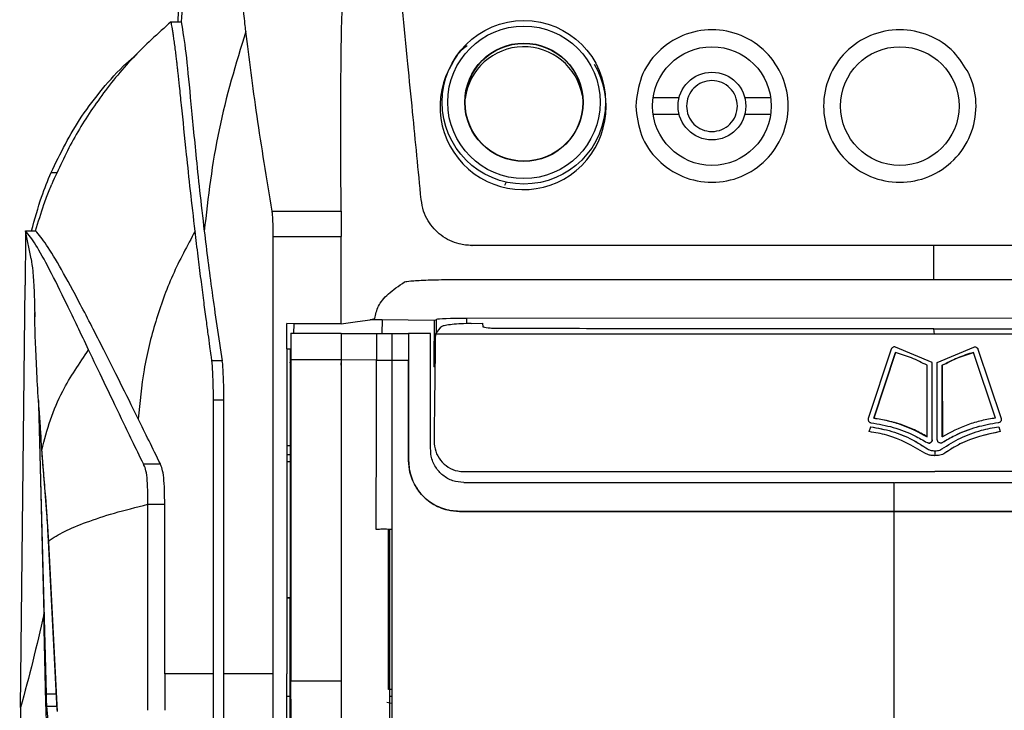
# Model space of a CAD drawing. Extents: x 106 to 315, y 19 to 260.
# Tile 53 of 98: x 195 to 211, y 157 to 169. Entities that reach past the tile are written whole.
import ezdxf

# ---------------------------------------------------------------- set-up
doc = ezdxf.new("R2010")
doc.units = 0
doc.layers.get('0').update_dxf_attribs({"linetype": 'CONTINUOUS'})

msp = doc.modelspace()

# ---------------------------------------------------------------- linework, layer by layer
at = {"color": 7, "linetype": 'Continuous'}
for p, q in [((197.523, 169.013), (197.515, 168.807)), ((197.402, 168.82), (197.573, 168.82)), ((205.537, 167.541), (205.973, 167.541)), ((207.08, 167.541), (207.516, 167.541)), ((205.973, 167.255), (205.537, 167.255)), ((207.516, 167.255), (207.08, 167.255)), ((203.056, 166.115), (203.029, 166.056)), ((199.106, 165.626), (200.269, 165.626)), ((194.944, 165.295), (195.115, 165.295)), ((195.04, 164.82), (194.944, 165.295)), ((199.126, 165.198), (200.269, 165.198)), ((200.269, 163.726), (200.269, 165.198)), ((202.474, 165.047), (202.48, 165.047)), ((210.269, 164.475), (210.269, 165.047)), ((210.269, 164.475), (218.058, 164.475)), ((194.863, 157.255), (194.94, 164.377)), ((200.547, 163.762), (200.761, 163.791)), ((200.962, 163.79), (200.761, 163.791)), ((200.762, 163.791), (200.841, 163.815)), ((201.841, 163.784), (200.962, 163.79)), ((201.841, 163.784), (201.879, 163.799)), ((218.12, 163.826), (202.384, 163.817)), ((199.472, 163.726), (199.355, 163.731)), ((199.355, 163.301), (199.355, 163.731)), ((199.472, 163.726), (199.466, 163.563)), ((200.269, 163.726), (199.472, 163.726)), ((200.269, 163.726), (200.547, 163.762)), ((201.86, 163.551), (201.959, 163.672)), ((202.464, 163.731), (202.66, 163.734)), ((202.668, 163.674), (202.66, 163.734)), ((210.282, 163.551), (210.271, 163.64)), ((199.415, 163.561), (199.422, 163.563)), ((199.422, 163.563), (199.422, 163.116)), ((200.269, 163.563), (199.422, 163.563)), ((200.269, 163.563), (200.269, 163.116)), ((200.269, 163.563), (200.269, 163.116)), ((200.269, 163.563), (200.269, 163.563)), ((200.867, 163.561), (200.867, 163.114)), ((201.126, 163.562), (201.126, 163.115)), ((201.126, 163.562), (201.408, 163.562)), ((201.126, 163.561), (201.126, 163.562)), ((201.126, 163.561), (201.126, 163.114)), ((201.408, 163.562), (201.409, 161.419)), ((201.779, 163.562), (201.408, 163.562)), ((201.408, 163.562), (201.408, 163.115)), ((201.408, 163.562), (201.408, 163.562)), ((201.78, 161.621), (201.779, 163.562)), ((199.355, 163.301), (199.355, 157.825)), ((199.355, 163.301), (199.415, 163.301)), ((199.414, 163.113), (199.414, 163.301)), ((209.551, 163.297), (209.164, 162.13)), ((209.62, 163.334), (209.604, 163.336)), ((209.62, 163.334), (209.621, 163.334)), ((210.239, 163.076), (209.62, 163.334)), ((210.24, 163.076), (209.621, 163.334)), ((210.326, 163.076), (210.944, 163.334)), ((211.013, 163.297), (211.404, 162.13)), ((211.014, 163.297), (211.013, 163.297)), ((211.014, 163.297), (211.405, 162.13)), ((199.414, 163.113), (199.416, 163.114)), ((199.414, 163.106), (199.414, 163.113)), ((199.416, 163.114), (199.421, 163.116)), ((199.421, 163.116), (199.422, 163.116)), ((199.422, 163.116), (199.422, 157.698)), ((200.269, 163.116), (199.422, 163.116)), ((200.867, 163.114), (200.269, 163.116)), ((200.269, 163.116), (200.269, 157.698)), ((201.126, 163.115), (201.408, 163.115)), ((201.126, 163.115), (201.126, 163.114)), ((201.409, 161.419), (201.408, 163.115)), ((209.255, 162.136), (209.623, 163.244)), ((209.624, 163.244), (209.256, 162.136)), ((209.624, 163.244), (209.623, 163.244)), ((210.941, 163.244), (210.94, 163.244)), ((211.312, 162.136), (210.941, 163.244)), ((198.261, 163.099), (198.092, 163.099)), ((199.412, 163.068), (199.414, 163.101)), ((199.412, 163.068), (199.412, 161.399)), ((199.414, 163.106), (199.414, 163.101)), ((200.269, 163.029), (200.269, 163.068)), ((200.269, 163.027), (200.269, 162.598)), ((201.832, 162.999), (201.854, 163.019)), ((201.853, 162.999), (201.832, 162.999)), ((210.156, 161.822), (210.155, 163.026)), ((210.239, 163.076), (210.24, 163.076)), ((210.241, 161.771), (210.239, 163.076)), ((210.412, 163.026), (210.411, 163.026)), ((210.412, 161.822), (210.411, 163.026)), ((210.412, 163.026), (210.414, 161.822)), ((200.269, 162.598), (200.269, 162.598)), ((195.165, 162.433), (195.253, 158.826)), ((195.298, 157.485), (195.169, 162.364)), ((195.173, 162.3), (195.193, 161.986)), ((198.116, 157.825), (198.116, 162.438)), ((198.288, 162.438), (198.116, 162.438)), ((198.288, 162.438), (198.288, 157.825)), ((209.256, 162.136), (209.255, 162.136)), ((211.405, 162.13), (211.404, 162.13)), ((209.18, 161.907), (209.204, 161.991)), ((211.357, 162.056), (211.356, 162.056)), ((211.364, 161.991), (211.388, 161.907)), ((211.365, 161.991), (211.389, 161.907)), ((210.156, 161.822), (210.155, 161.822)), ((210.414, 161.822), (210.412, 161.822)), ((211.389, 161.907), (211.388, 161.907)), ((199.355, 161.672), (199.412, 161.672)), ((210.165, 161.616), (210.164, 161.616)), ((210.242, 161.771), (210.241, 161.771)), ((210.414, 161.722), (210.416, 161.722)), ((199.412, 161.514), (199.355, 161.514)), ((210.455, 161.545), (210.454, 161.545)), ((195.237, 161.325), (195.302, 160.528)), ((196.936, 161.363), (197.222, 161.363)), ((199.412, 161.398), (199.355, 161.398)), ((199.412, 161.402), (199.412, 159.116)), ((199.422, 161.402), (199.412, 161.402)), ((199.422, 161.402), (199.421, 160.755)), ((201.409, 161.419), (201.409, 161.419)), ((209.597, 161.049), (209.597, 160.706)), ((197.008, 157.825), (197.008, 160.682)), ((197.008, 160.682), (197.294, 160.682)), ((197.294, 157.825), (197.294, 160.682)), ((199.421, 160.755), (199.42, 159.116)), ((209.597, 160.706), (209.597, 160.563)), ((202.267, 160.562), (202.267, 160.562)), ((209.597, 160.563), (209.597, 159.581)), ((201.069, 157.558), (201.069, 160.259)), ((195.332, 160.036), (195.481, 157.188)), ((195.483, 157.208), (195.333, 160.065)), ((209.597, 159.581), (209.597, 159.438)), ((209.597, 159.438), (209.597, 155.724)), ((199.355, 159.112), (199.412, 159.112)), ((199.412, 159.101), (199.355, 159.101)), ((199.412, 159.116), (199.42, 159.116)), ((199.412, 159.116), (199.412, 159.114)), ((199.416, 159.115), (199.412, 159.114)), ((199.412, 157.395), (199.412, 159.114)), ((199.412, 159.114), (199.412, 159.112)), ((199.42, 159.116), (199.416, 159.115)), ((197.008, 157.208), (197.008, 157.825)), ((197.294, 157.825), (197.294, 157.208)), ((199.422, 157.398), (199.422, 157.698)), ((200.269, 157.698), (199.422, 157.698)), ((201.126, 157.558), (201.069, 157.558)), ((199.355, 157.445), (199.412, 157.445)), ((199.416, 157.396), (199.412, 157.395)), ((199.421, 157.398), (199.416, 157.396)), ((199.422, 157.398), (199.421, 157.398)), ((201.093, 157.445), (201.126, 157.445)), ((194.863, 157.255), (194.848, 155.874))]:
    msp.add_line(p, q, dxfattribs=at)
at = {"color": 8, "linetype": 'Continuous'}
for p, q in [((195.377, 166.275), (195.483, 166.275)), ((200.962, 163.79), (200.959, 163.561)), ((201.879, 163.574), (201.879, 163.799)), ((202.384, 163.817), (202.384, 163.73)), ((195.298, 157.485), (195.465, 157.485)), ((195.307, 157.279), (195.476, 157.279))]:
    msp.add_line(p, q, dxfattribs=at)
at = {"color": 7, "linetype": 'Continuous', "flags": 128}
for points in [[(201.841, 163.784), (201.833, 163.089), (201.832, 162.999)], [(195.29, 157.335), (195.272, 158.081), (195.253, 158.826)], [(201.041, 157.346), (201.123, 157.33), (201.127, 157.328)]]:
    msp.add_lwpolyline(points, dxfattribs=at)
at = {"color": 7, "linetype": 'Continuous'}
for centre, radius in [((203.354, 167.461), 1.379), ((203.354, 167.461), 1.286), ((203.354, 167.461), 0.998), ((203.354, 167.461), 0.993), ((206.526, 167.398), 1), ((209.695, 167.398), 1), ((206.526, 167.398), 0.571)]:
    msp.add_circle(centre, radius, dxfattribs=at)
for centre, radius, start, end in [((203.355, 167.398), 1, 9.9392, 172.6698), ((203.34, 167.388), 1.4, 147.8552, 30.5891), ((262.788, 165.416), 62.519, 179.80754, 180.19931)]:
    msp.add_arc(centre, radius, start, end, dxfattribs=at)
msp.add_ellipse((202.39, 163.797), major_axis=(0.514, 0), ratio=0.040274, start_param=1.583886, end_param=3.036206, dxfattribs=at)
for points, knots in [([(198.287, 172.365), (198.149, 171.98), (197.873, 171.208), (197.636, 170.02), (197.594, 169.22), (197.573, 168.82)], [0, 0, 0, 0, 0.332182, 0.665896, 1, 1, 1, 1]), ([(198.664, 168.661), (198.659, 168.703), (198.647, 168.802), (198.628, 168.97), (198.604, 169.178), (198.577, 169.421), (198.549, 169.684), (198.523, 169.935), (198.499, 170.182), (198.476, 170.419), (198.454, 170.654), (198.434, 170.866), (198.417, 171.06), (198.399, 171.247), (198.382, 171.434), (198.364, 171.633), (198.345, 171.833), (198.326, 172.016), (198.31, 172.164), (198.297, 172.277), (198.29, 172.339), (198.287, 172.365)], [0, 0, 0, 0, 0.02556, 0.060005, 0.103333, 0.155547, 0.216647, 0.277754, 0.327454, 0.391875, 0.451758, 0.507103, 0.559994, 0.611666, 0.667594, 0.727778, 0.798222, 0.865807, 0.921964, 0.966695, 1, 1, 1, 1]), ([(200.269, 165.626), (200.269, 165.821), (200.268, 166.231), (200.266, 166.83), (200.266, 167.426), (200.268, 167.981), (200.274, 168.546), (200.286, 169.019), (200.304, 169.449), (200.323, 169.795), (200.351, 170.152), (200.386, 170.486), (200.427, 170.795), (200.461, 170.981), (200.477, 171.071)], [0, 0, 0, 0, 0.087078, 0.182182, 0.279069, 0.375116, 0.46266, 0.57664, 0.636918, 0.712584, 0.785178, 0.861783, 0.933388, 1, 1, 1, 1]), ([(201.621, 165.821), (201.573, 166.313), (201.498, 167.076), (201.363, 168.457), (201.276, 169.346), (201.215, 169.965)], [0, 0, 0, 0, 0.356526, 0.552008, 1, 1, 1, 1]), ([(197.402, 168.82), (197.181, 168.621), (196.732, 168.217), (196.191, 167.543), (195.728, 166.829), (195.503, 166.331), (195.388, 166.079)], [0, 0, 0, 0, 0.245893, 0.499736, 0.746442, 1, 1, 1, 1]), ([(197.664, 166.582), (197.634, 166.872), (197.591, 167.289), (197.554, 167.644), (197.541, 167.77), (197.537, 167.808), (197.533, 167.846), (197.529, 167.884), (197.525, 167.921), (197.52, 167.96), (197.515, 168.007), (197.508, 168.068), (197.5, 168.145), (197.489, 168.237), (197.476, 168.342), (197.462, 168.449), (197.448, 168.547), (197.436, 168.629), (197.425, 168.696), (197.416, 168.748), (197.408, 168.788), (197.404, 168.811), (197.402, 168.82)], [0, 0, 0, 0, 0.283899, 0.408823, 0.425183, 0.441543, 0.457902, 0.474262, 0.490623, 0.506983, 0.526528, 0.554815, 0.591845, 0.637618, 0.692134, 0.755393, 0.814865, 0.866856, 0.911364, 0.948391, 0.977936, 1, 1, 1, 1]), ([(197.573, 168.82), (197.6, 168.657), (197.653, 168.329), (197.721, 167.587), (197.786, 166.917), (197.819, 166.582)], [0, 0, 0, 0, 0.333347, 0.66668, 1, 1, 1, 1]), ([(198.664, 168.661), (198.496, 168.109), (198.16, 167.006), (198.027, 165.861), (197.961, 165.288)], [0, 0, 0, 0, 0.500001, 1, 1, 1, 1]), ([(199.106, 165.626), (199.017, 166.174), (198.837, 167.272), (198.722, 168.197), (198.664, 168.66)], [0, 0, 0, 0, 0.499992, 1, 1, 1, 1]), ([(205.241, 167.398), (205.26, 167.566), (205.299, 167.903), (205.596, 168.331), (206.021, 168.617), (206.527, 168.717), (207.031, 168.617), (207.459, 168.331), (207.745, 167.903), (207.846, 167.398), (207.745, 166.893), (207.459, 166.465), (207.031, 166.179), (206.527, 166.079), (206.021, 166.179), (205.596, 166.465), (205.299, 166.893), (205.26, 167.23), (205.241, 167.398)], [0, 0, 0, 0, 0.0625, 0.125, 0.1875, 0.25, 0.3125, 0.375, 0.4375, 0.5, 0.5625, 0.625, 0.6875, 0.75, 0.8125, 0.875, 0.9375, 1, 1, 1, 1]), ([(210.858, 167.947), (210.866, 167.928), (210.944, 167.757), (211.014, 167.398), (210.914, 166.894), (210.628, 166.465), (210.2, 166.179), (209.695, 166.079), (209.19, 166.179), (208.762, 166.465), (208.476, 166.893), (208.376, 167.398), (208.476, 167.903), (208.762, 168.331), (209.19, 168.617), (209.695, 168.718), (210.198, 168.616), (210.618, 168.346), (210.781, 168.074), (210.858, 167.947)], [0, 0, 0, 0, 0.0076912, 0.0701828, 0.1326749, 0.1951665, 0.2576587, 0.3201505, 0.3826423, 0.4451344, 0.5076261, 0.5701182, 0.6326098, 0.6951018, 0.7575937, 0.8200856, 0.8825775, 0.9450694, 1, 1, 1, 1]), ([(195.377, 166.275), (195.535, 166.597), (195.774, 167.085), (196.239, 167.689), (196.552, 168.04), (196.767, 168.225), (196.828, 168.276)], [0, 0, 0, 0, 0.44848, 0.679543, 0.910544, 1, 1, 1, 1]), ([(202.155, 168.133), (202.213, 168.231), (202.278, 168.341), (202.383, 168.409), (202.395, 168.417)], [0, 0, 0, 0, 0.887013, 1, 1, 1, 1]), ([(206.955, 167.398), (206.948, 167.342), (206.936, 167.23), (206.836, 167.087), (206.695, 166.992), (206.526, 166.958), (206.358, 166.992), (206.215, 167.087), (206.12, 167.23), (206.087, 167.398), (206.12, 167.566), (206.215, 167.709), (206.358, 167.804), (206.526, 167.838), (206.695, 167.804), (206.836, 167.709), (206.936, 167.566), (206.948, 167.454), (206.955, 167.398)], [0, 0, 0, 0, 0.0625, 0.125001, 0.1875, 0.250001, 0.312501, 0.375001, 0.437502, 0.500001, 0.562501, 0.625, 0.6875, 0.750001, 0.812501, 0.875001, 0.9375, 1, 1, 1, 1]), ([(197.807, 165.288), (197.781, 165.52), (197.727, 165.985), (197.685, 166.383), (197.664, 166.582)], [0, 0, 0, 0, 0.5, 1, 1, 1, 1]), ([(197.819, 166.582), (197.839, 166.383), (197.88, 165.985), (197.934, 165.52), (197.961, 165.288)], [0, 0, 0, 0, 0.499998, 1, 1, 1, 1]), ([(195.048, 165.292), (195.102, 165.49), (195.203, 165.854), (195.323, 166.143), (195.377, 166.275)], [0, 0, 0, 0, 0.543676, 1, 1, 1, 1]), ([(195.115, 165.295), (195.162, 165.446), (195.236, 165.689), (195.331, 165.939), (195.374, 166.044), (195.388, 166.079)], [0, 0, 0, 0, 0.52785, 0.845685, 1, 1, 1, 1]), ([(202.474, 165.047), (202.439, 165.048), (202.367, 165.051), (202.241, 165.075), (202.1, 165.126), (201.91, 165.242), (201.757, 165.413), (201.653, 165.629), (201.632, 165.755), (201.621, 165.821)], [0, 0, 0, 0, 0.083759, 0.167418, 0.301617, 0.43804, 0.701649, 0.845405, 1, 1, 1, 1]), ([(199.126, 165.198), (199.125, 165.242), (199.125, 165.331), (199.121, 165.452), (199.115, 165.558), (199.109, 165.603), (199.106, 165.626)], [0, 0, 0, 0, 0.232541, 0.47668, 0.732483, 1, 1, 1, 1]), ([(194.944, 165.295), (194.944, 165.135), (194.944, 164.811), (194.942, 164.523), (194.94, 164.377)], [0, 0, 0, 0, 0.494662, 1, 1, 1, 1]), ([(196.011, 163.287), (195.885, 163.553), (195.631, 164.085), (195.344, 164.663), (195.11, 165.091), (194.999, 165.227), (194.944, 165.295)], [0, 0, 0, 0, 0.2489996, 0.4980139, 0.749023, 1, 1, 1, 1]), ([(196.266, 163.288), (196.131, 163.553), (195.858, 164.087), (195.544, 164.662), (195.287, 165.091), (195.173, 165.226), (195.115, 165.295)], [0, 0, 0, 0, 0.248079, 0.499482, 0.747578, 1, 1, 1, 1]), ([(197.807, 165.288), (197.675, 165.043), (197.411, 164.553), (197.129, 163.766), (196.927, 162.954), (196.874, 162.4), (196.847, 162.123)], [0, 0, 0, 0, 0.2499889, 0.5000003, 0.7500103, 1, 1, 1, 1]), ([(198.092, 163.099), (198.088, 163.13), (198.076, 163.212), (198.055, 163.363), (198.026, 163.571), (197.991, 163.832), (197.95, 164.141), (197.904, 164.495), (197.855, 164.887), (197.824, 165.149), (197.807, 165.288)], [0, 0, 0, 0, 0.038062, 0.10098, 0.18873, 0.301271, 0.438661, 0.600918, 0.788036, 1, 1, 1, 1]), ([(197.961, 165.288), (198.002, 164.956), (198.085, 164.29), (198.202, 163.497), (198.262, 163.099)], [0, 0, 0, 0, 0.497828, 1, 1, 1, 1]), ([(199.126, 157.825), (199.126, 159.057), (199.126, 161.522), (199.126, 163.973), (199.126, 165.198)], [0, 0, 0, 0, 0.500007, 1, 1, 1, 1]), ([(210.269, 165.047), (210.067, 165.047), (209.659, 165.047), (209.046, 165.047), (208.426, 165.047), (207.801, 165.047), (207.17, 165.047), (206.47, 165.047), (205.783, 165.047), (205.12, 165.047), (204.551, 165.047), (203.99, 165.047), (203.492, 165.047), (203.125, 165.047), (202.878, 165.047), (202.689, 165.047), (202.55, 165.047), (202.48, 165.047)], [0, 0, 0, 0, 0.078046, 0.1568362, 0.2363706, 0.3166493, 0.3976722, 0.4794394, 0.5861909, 0.6621412, 0.7351641, 0.8052598, 0.8780571, 0.9268993, 0.9467436, 0.973055, 1, 1, 1, 1]), ([(218.058, 165.047), (217.957, 165.047), (217.774, 165.047), (217.388, 165.047), (216.835, 165.047), (216.088, 165.047), (215.251, 165.047), (214.447, 165.047), (212.781, 165.047), (211.408, 165.047), (210.269, 165.047)], [0, 0, 0, 0, 0.038992, 0.070461, 0.148683, 0.251893, 0.358306, 0.470891, 0.561541, 1, 1, 1, 1]), ([(195.04, 164.82), (195.05, 164.758), (195.07, 164.634), (195.092, 164.313), (195.099, 163.999), (195.102, 163.842)], [0, 0, 0, 0, 0.333432, 0.667793, 1, 1, 1, 1]), ([(201.34, 164.432), (201.365, 164.438), (201.416, 164.45), (201.681, 164.464), (202.05, 164.474), (202.337, 164.475), (202.48, 164.475)], [0, 0, 0, 0, 0.2502105, 0.5002537, 0.7500322, 1, 1, 1, 1]), ([(202.48, 164.475), (203.779, 164.475), (206.294, 164.475), (208.87, 164.475), (210.163, 164.475), (210.243, 164.475), (210.263, 164.475), (210.268, 164.475), (210.269, 164.475), (210.269, 164.475), (210.269, 164.475), (210.269, 164.475), (210.269, 164.475), (210.269, 164.475)], [0, 0, 0, 0, 0.4999694, 0.9687333, 0.9921784, 0.9980421, 0.9995093, 0.9998767, 0.9999688, 0.999992, 0.9999979, 0.9999994, 1, 1, 1, 1]), ([(200.841, 163.815), (200.854, 163.885), (200.881, 164.023), (201.045, 164.229), (201.242, 164.365), (201.34, 164.432)], [0, 0, 0, 0, 0.338255, 0.671539, 1, 1, 1, 1]), ([(195.222, 161.601), (195.207, 161.811), (195.177, 162.218), (195.143, 162.779), (195.12, 163.276), (195.105, 163.665), (195.103, 163.846), (195.102, 163.915)], [0, 0, 0, 0, 0.223207, 0.4331732, 0.6506559, 0.8653171, 1, 1, 1, 1]), ([(202.464, 163.731), (202.406, 163.73), (202.291, 163.727), (202.139, 163.715), (202.024, 163.699), (201.971, 163.683), (201.961, 163.674), (201.959, 163.672)], [0, 0, 0, 0, 0.228515, 0.457001, 0.686326, 0.917121, 1, 1, 1, 1]), ([(202.917, 163.646), (202.886, 163.647), (202.823, 163.647), (202.745, 163.653), (202.69, 163.661), (202.67, 163.669), (202.668, 163.673), (202.668, 163.674)], [0, 0, 0, 0, 0.234714, 0.469406, 0.70476, 0.941344, 1, 1, 1, 1]), ([(210.271, 163.64), (209.659, 163.64), (208.433, 163.641), (206.593, 163.642), (204.752, 163.643), (203.529, 163.645), (202.917, 163.646)], [0, 0, 0, 0, 0.24921, 0.498733, 0.749207, 1, 1, 1, 1]), ([(210.271, 163.64), (210.883, 163.64), (212.109, 163.641), (213.946, 163.642), (215.782, 163.643), (217.001, 163.645), (217.611, 163.646)], [0, 0, 0, 0, 0.24921, 0.498733, 0.749207, 1, 1, 1, 1]), ([(200.269, 163.563), (200.313, 163.563), (200.4, 163.562), (200.592, 163.562), (200.757, 163.562), (200.867, 163.561)], [0, 0, 0, 0, 0.250982, 0.501965, 1, 1, 1, 1]), ([(200.867, 163.561), (200.877, 163.561), (200.898, 163.561), (200.943, 163.561), (200.991, 163.561), (201.038, 163.561), (201.079, 163.561), (201.11, 163.561), (201.125, 163.561), (201.126, 163.561), (201.126, 163.561)], [0, 0, 0, 0, 0.133234, 0.266504, 0.398177, 0.530174, 0.660365, 0.794313, 0.926775, 1, 1, 1, 1]), ([(201.86, 163.551), (201.858, 163.347), (201.85, 162.747), (201.843, 162.145), (201.838, 161.747)], [0, 0, 0, 0, 0.338713, 1, 1, 1, 1]), ([(210.282, 163.551), (209.46, 163.551), (207.817, 163.551), (205.003, 163.551), (203.024, 163.551), (201.86, 163.551)], [0, 0, 0, 0, 0.291747, 0.583494, 1, 1, 1, 1]), ([(218.686, 163.551), (217.875, 163.551), (216.252, 163.551), (213.449, 163.551), (211.455, 163.551), (210.282, 163.551)], [0, 0, 0, 0, 0.291745, 0.583492, 1, 1, 1, 1]), ([(195.222, 161.601), (195.267, 161.77), (195.355, 162.109), (195.601, 162.688), (195.856, 163.06), (196.011, 163.287)], [0, 0, 0, 0, 0.2801042, 0.5602323, 1, 1, 1, 1]), ([(196.567, 162.123), (196.467, 162.333), (196.265, 162.753), (196.096, 163.109), (196.011, 163.287)], [0, 0, 0, 0, 0.499998, 1, 1, 1, 1]), ([(196.847, 162.123), (196.744, 162.333), (196.536, 162.753), (196.356, 163.11), (196.266, 163.288)], [0, 0, 0, 0, 0.499997, 1, 1, 1, 1]), ([(209.621, 163.334), (209.615, 163.335), (209.602, 163.338), (209.583, 163.333), (209.567, 163.323), (209.556, 163.31), (209.553, 163.301), (209.551, 163.297)], [0, 0, 0, 0, 0.218696, 0.4374, 0.656029, 0.875654, 1, 1, 1, 1]), ([(210.944, 163.334), (210.95, 163.335), (210.963, 163.338), (210.982, 163.333), (210.998, 163.323), (211.009, 163.31), (211.013, 163.301), (211.014, 163.297)], [0, 0, 0, 0, 0.218698, 0.437404, 0.656034, 0.875659, 1, 1, 1, 1]), ([(210.959, 163.336), (210.96, 163.336), (210.967, 163.337), (210.981, 163.333), (210.997, 163.323), (211.008, 163.31), (211.011, 163.301), (211.013, 163.297)], [0, 0, 0, 0, 0.045608, 0.312779, 0.579858, 0.848156, 1, 1, 1, 1]), ([(200.864, 160.259), (200.864, 160.751), (200.865, 161.701), (200.867, 162.664), (200.867, 163.114), (200.867, 163.114)], [0, 0, 0, 0, 0.5174795, 0.9999939, 1, 1, 1, 1]), ([(200.867, 163.114), (200.876, 163.114), (200.896, 163.114), (200.937, 163.114), (200.982, 163.114), (201.028, 163.114), (201.069, 163.114), (201.101, 163.114), (201.122, 163.114), (201.125, 163.114), (201.126, 163.114)], [0, 0, 0, 0, 0.125093, 0.249781, 0.374807, 0.499611, 0.624615, 0.749521, 0.874385, 1, 1, 1, 1]), ([(201.126, 163.115), (201.126, 161.605), (201.126, 158.584), (201.126, 155.543), (201.126, 154.022)], [0, 0, 0, 0, 0.499603, 1, 1, 1, 1]), ([(210.155, 163.026), (210.112, 163.048), (210.026, 163.092), (209.851, 163.17), (209.715, 163.214), (209.624, 163.244)], [0, 0, 0, 0, 0.251052, 0.502109, 1, 1, 1, 1]), ([(210.411, 163.026), (210.453, 163.048), (210.538, 163.092), (210.713, 163.17), (210.85, 163.214), (210.94, 163.244)], [0, 0, 0, 0, 0.251052, 0.502109, 1, 1, 1, 1]), ([(210.941, 163.244), (210.895, 163.23), (210.804, 163.201), (210.625, 163.133), (210.497, 163.068), (210.412, 163.026)], [0, 0, 0, 0, 0.251055, 0.50211, 1, 1, 1, 1]), ([(198.116, 162.438), (198.116, 162.51), (198.115, 162.654), (198.109, 162.835), (198.102, 163), (198.095, 163.066), (198.092, 163.099)], [0, 0, 0, 0, 0.250394, 0.499139, 0.75085, 1, 1, 1, 1]), ([(198.261, 163.099), (198.265, 163.066), (198.272, 163), (198.28, 162.835), (198.286, 162.654), (198.287, 162.51), (198.288, 162.438)], [0, 0, 0, 0, 0.249152, 0.50086, 0.749606, 1, 1, 1, 1]), ([(210.242, 161.771), (210.242, 161.989), (210.241, 162.424), (210.24, 162.859), (210.24, 163.076)], [0, 0, 0, 0, 0.4999938, 1, 1, 1, 1]), ([(210.328, 161.771), (210.328, 161.989), (210.327, 162.424), (210.326, 162.859), (210.326, 163.076)], [0, 0, 0, 0, 0.4999938, 1, 1, 1, 1]), ([(196.936, 161.363), (196.872, 161.494), (196.744, 161.758), (196.626, 162.001), (196.567, 162.123)], [0, 0, 0, 0, 0.499996, 1, 1, 1, 1]), ([(197.222, 161.363), (197.157, 161.494), (197.028, 161.758), (196.908, 162.001), (196.847, 162.123)], [0, 0, 0, 0, 0.49997, 1, 1, 1, 1]), ([(209.164, 162.13), (209.163, 162.124), (209.16, 162.111), (209.164, 162.092), (209.174, 162.075), (209.189, 162.062), (209.203, 162.057), (209.21, 162.056), (209.212, 162.056)], [0, 0, 0, 0, 0.191877, 0.38371, 0.575883, 0.767508, 0.957838, 1, 1, 1, 1]), ([(209.255, 162.136), (209.335, 162.123), (209.494, 162.097), (209.803, 162.006), (210.015, 161.895), (210.155, 161.822)], [0, 0, 0, 0, 0.252592, 0.505196, 1, 1, 1, 1]), ([(210.156, 161.822), (210.086, 161.861), (209.945, 161.94), (209.648, 162.061), (209.412, 162.106), (209.256, 162.136)], [0, 0, 0, 0, 0.252589, 0.505191, 1, 1, 1, 1]), ([(211.312, 162.136), (211.233, 162.123), (211.073, 162.097), (210.766, 162.006), (210.554, 161.895), (210.414, 161.822)], [0, 0, 0, 0, 0.252595, 0.5052, 1, 1, 1, 1]), ([(211.404, 162.13), (211.405, 162.124), (211.408, 162.111), (211.404, 162.092), (211.394, 162.075), (211.379, 162.062), (211.365, 162.057), (211.358, 162.056), (211.356, 162.056)], [0, 0, 0, 0, 0.191865, 0.383722, 0.575835, 0.767459, 0.957767, 1, 1, 1, 1]), ([(211.405, 162.13), (211.406, 162.124), (211.409, 162.111), (211.405, 162.092), (211.395, 162.075), (211.38, 162.062), (211.367, 162.057), (211.359, 162.056), (211.357, 162.056)], [0, 0, 0, 0, 0.191875, 0.383709, 0.575883, 0.767505, 0.957837, 1, 1, 1, 1]), ([(195.193, 161.986), (195.195, 161.955), (195.207, 161.748), (195.223, 161.52), (195.237, 161.325)], [0, 0, 0, 0, 0.1472192, 1, 1, 1, 1]), ([(209.203, 161.991), (209.323, 161.968), (209.566, 161.923), (209.89, 161.79), (210.08, 161.669), (210.164, 161.616)], [0, 0, 0, 0, 0.351187, 0.712579, 1, 1, 1, 1]), ([(209.204, 161.991), (209.324, 161.968), (209.567, 161.923), (209.891, 161.79), (210.081, 161.669), (210.165, 161.616)], [0, 0, 0, 0, 0.3511902, 0.7125854, 1, 1, 1, 1]), ([(209.212, 162.056), (209.337, 162.034), (209.59, 161.991), (209.906, 161.868), (210.086, 161.762), (210.155, 161.722)], [0, 0, 0, 0, 0.376557, 0.764051, 1, 1, 1, 1]), ([(210.406, 161.616), (210.509, 161.68), (210.718, 161.811), (211.046, 161.933), (211.267, 161.973), (211.365, 161.991)], [0, 0, 0, 0, 0.351212, 0.712591, 1, 1, 1, 1]), ([(211.356, 162.056), (211.231, 162.034), (210.978, 161.991), (210.663, 161.868), (210.483, 161.762), (210.414, 161.722)], [0, 0, 0, 0, 0.3765535, 0.7640439, 1, 1, 1, 1]), ([(211.357, 162.056), (211.233, 162.034), (210.979, 161.991), (210.664, 161.868), (210.484, 161.762), (210.416, 161.722)], [0, 0, 0, 0, 0.376557, 0.764051, 1, 1, 1, 1]), ([(210.116, 161.545), (209.908, 161.665), (209.613, 161.835), (209.279, 161.891), (209.18, 161.907)], [0, 0, 0, 0, 0.703103, 1, 1, 1, 1]), ([(211.388, 161.907), (211.154, 161.856), (210.821, 161.783), (210.538, 161.6), (210.454, 161.545)], [0, 0, 0, 0, 0.703087, 1, 1, 1, 1]), ([(211.389, 161.907), (211.155, 161.856), (210.822, 161.783), (210.539, 161.6), (210.455, 161.545)], [0, 0, 0, 0, 0.703092, 1, 1, 1, 1]), ([(202.34, 161.048), (202.277, 161.054), (202.149, 161.066), (201.983, 161.163), (201.855, 161.307), (201.786, 161.469), (201.782, 161.579), (201.78, 161.621)], [0, 0, 0, 0, 0.212466, 0.425266, 0.63143, 0.858419, 1, 1, 1, 1]), ([(201.838, 161.747), (201.843, 161.689), (201.854, 161.573), (201.941, 161.418), (202.071, 161.301), (202.214, 161.241), (202.307, 161.235), (202.342, 161.233)], [0, 0, 0, 0, 0.2169912, 0.4339704, 0.6510096, 0.8668943, 1, 1, 1, 1]), ([(210.242, 161.771), (210.242, 161.764), (210.24, 161.751), (210.23, 161.734), (210.216, 161.721), (210.198, 161.714), (210.178, 161.713), (210.164, 161.717), (210.157, 161.721), (210.155, 161.722)], [0, 0, 0, 0, 0.159807, 0.319672, 0.478978, 0.637165, 0.794332, 0.951042, 1, 1, 1, 1]), ([(210.165, 161.616), (210.174, 161.61), (210.193, 161.599), (210.234, 161.587), (210.265, 161.586), (210.285, 161.585)], [0, 0, 0, 0, 0.260585, 0.520235, 1, 1, 1, 1]), ([(210.184, 161.714), (210.186, 161.714), (210.195, 161.713), (210.209, 161.719), (210.225, 161.729), (210.236, 161.745), (210.241, 161.76), (210.241, 161.769), (210.241, 161.771)], [0, 0, 0, 0, 0.070208, 0.282666, 0.495383, 0.70924, 0.924649, 1, 1, 1, 1]), ([(210.285, 161.585), (210.301, 161.585), (210.329, 161.586), (210.37, 161.596), (210.394, 161.609), (210.406, 161.616)], [0, 0, 0, 0, 0.361788, 0.673887, 1, 1, 1, 1]), ([(210.416, 161.722), (210.41, 161.72), (210.398, 161.714), (210.379, 161.713), (210.36, 161.718), (210.344, 161.729), (210.333, 161.745), (210.328, 161.76), (210.328, 161.769), (210.328, 161.771)], [0, 0, 0, 0, 0.157064, 0.314147, 0.470859, 0.62777, 0.78552, 0.944382, 1, 1, 1, 1]), ([(210.414, 161.722), (210.409, 161.719), (210.399, 161.714), (210.388, 161.714), (210.384, 161.714)], [0, 0, 0, 0, 0.598643, 1, 1, 1, 1]), ([(195.288, 160.803), (195.276, 160.938), (195.253, 161.208), (195.232, 161.47), (195.222, 161.601)], [0, 0, 0, 0, 0.499975, 1, 1, 1, 1]), ([(210.286, 161.502), (210.264, 161.502), (210.224, 161.504), (210.166, 161.517), (210.133, 161.536), (210.116, 161.545)], [0, 0, 0, 0, 0.3618009, 0.6738975, 1, 1, 1, 1]), ([(210.284, 161.585), (210.284, 161.569), (210.284, 161.541), (210.284, 161.514), (210.284, 161.502)], [0, 0, 0, 0, 0.55998, 1, 1, 1, 1]), ([(210.455, 161.545), (210.442, 161.538), (210.415, 161.522), (210.358, 161.506), (210.314, 161.503), (210.286, 161.502)], [0, 0, 0, 0, 0.2606111, 0.5203041, 1, 1, 1, 1]), ([(197.008, 160.682), (197.009, 160.763), (197.01, 160.924), (196.999, 161.14), (196.972, 161.287), (196.948, 161.337), (196.936, 161.363)], [0, 0, 0, 0, 0.250083, 0.499865, 0.749737, 1, 1, 1, 1]), ([(197.294, 160.682), (197.294, 160.762), (197.293, 160.924), (197.279, 161.14), (197.254, 161.29), (197.232, 161.338), (197.222, 161.363)], [0, 0, 0, 0, 0.249781, 0.499946, 0.750147, 1, 1, 1, 1]), ([(202.267, 160.562), (202.219, 160.565), (202.123, 160.569), (201.983, 160.607), (201.851, 160.665), (201.731, 160.745), (201.626, 160.843), (201.539, 160.958), (201.473, 161.085), (201.421, 161.239), (201.413, 161.353), (201.409, 161.419)], [0, 0, 0, 0, 0.106823, 0.213641, 0.320453, 0.42726, 0.534068, 0.640875, 0.747684, 0.8543, 1, 1, 1, 1]), ([(201.409, 161.419), (201.411, 161.371), (201.416, 161.275), (201.453, 161.136), (201.511, 161.005), (201.591, 160.886), (201.688, 160.781), (201.802, 160.694), (201.929, 160.628), (202.083, 160.575), (202.199, 160.567), (202.267, 160.562)], [0, 0, 0, 0, 0.106235, 0.212462, 0.3186796, 0.4248962, 0.5311074, 0.6373191, 0.7435331, 0.8497505, 1, 1, 1, 1]), ([(202.342, 161.233), (203.158, 161.233), (204.791, 161.233), (207.442, 161.233), (209.276, 161.233), (210.286, 161.233)], [0, 0, 0, 0, 0.309468, 0.619606, 1, 1, 1, 1]), ([(218.214, 161.233), (217.401, 161.233), (215.774, 161.233), (213.129, 161.233), (211.296, 161.233), (210.286, 161.233)], [0, 0, 0, 0, 0.309467, 0.619606, 1, 1, 1, 1]), ([(202.34, 161.048), (203.116, 161.048), (204.707, 161.048), (207.129, 161.049), (208.774, 161.049), (209.597, 161.049)], [0, 0, 0, 0, 0.322101, 0.660692, 1, 1, 1, 1]), ([(209.606, 161.049), (210.424, 161.049), (212.062, 161.049), (214.317, 161.048), (216.369, 161.048), (217.598, 161.048), (218.212, 161.048)], [0, 0, 0, 0, 0.283773, 0.56865, 0.78419, 1, 1, 1, 1]), ([(195.333, 160.065), (195.329, 160.149), (195.32, 160.317), (195.308, 160.536), (195.296, 160.711), (195.291, 160.772), (195.288, 160.803)], [0, 0, 0, 0, 0.250015, 0.499936, 0.749928, 1, 1, 1, 1]), ([(195.333, 160.065), (195.417, 160.119), (195.585, 160.225), (195.964, 160.381), (196.426, 160.535), (196.814, 160.633), (197.008, 160.682)], [0, 0, 0, 0, 0.249998, 0.5, 0.750002, 1, 1, 1, 1]), ([(195.302, 160.528), (195.303, 160.515), (195.306, 160.485), (195.312, 160.394), (195.321, 160.244), (195.328, 160.109), (195.332, 160.036)], [0, 0, 0, 0, 0.173753, 0.398479, 0.673977, 1, 1, 1, 1]), ([(209.597, 160.563), (208.8, 160.563), (207.16, 160.563), (204.713, 160.563), (203.072, 160.562), (202.267, 160.562)], [0, 0, 0, 0, 0.325202, 0.668999, 1, 1, 1, 1]), ([(202.267, 160.562), (203.025, 160.562), (204.619, 160.563), (207.065, 160.563), (208.752, 160.563), (209.597, 160.563)], [0, 0, 0, 0, 0.31166, 0.655449, 1, 1, 1, 1]), ([(218.286, 160.562), (217.53, 160.562), (215.987, 160.563), (213.761, 160.563), (211.619, 160.563), (210.271, 160.563), (209.597, 160.563)], [0, 0, 0, 0, 0.262718, 0.5365998, 0.768137, 1, 1, 1, 1]), ([(209.597, 160.563), (210.418, 160.563), (212.059, 160.563), (214.329, 160.563), (216.406, 160.562), (217.659, 160.562), (218.286, 160.562)], [0, 0, 0, 0, 0.282138, 0.564278, 0.781997, 1, 1, 1, 1]), ([(201.126, 160.259), (201.125, 160.259), (201.122, 160.259), (201.097, 160.259), (201.06, 160.26), (201.014, 160.26), (200.966, 160.26), (200.919, 160.26), (200.885, 160.259), (200.87, 160.259), (200.864, 160.259)], [0, 0, 0, 0, 0.133069, 0.266162, 0.39868, 0.530023, 0.660283, 0.790032, 0.920047, 1, 1, 1, 1]), ([(201.093, 154.004), (201.093, 155.054), (201.094, 157.143), (201.093, 159.226), (201.093, 160.262)], [0, 0, 0, 0, 0.502416, 1, 1, 1, 1]), ([(195.253, 158.826), (195.194, 158.563), (195.075, 158.037), (194.934, 157.516), (194.863, 157.255)], [0, 0, 0, 0, 0.49998, 1, 1, 1, 1]), ([(198.116, 157.825), (197.938, 157.825), (197.583, 157.825), (197.39, 157.825), (197.294, 157.825)], [0, 0, 0, 0, 0.5, 1, 1, 1, 1]), ([(198.116, 143.501), (198.116, 145.097), (198.116, 148.291), (198.116, 153.068), (198.116, 156.239), (198.116, 157.825)], [0, 0, 0, 0, 0.3333342, 0.6666674, 1, 1, 1, 1]), ([(198.288, 157.825), (198.288, 156.654), (198.288, 154.314), (198.288, 150.79), (198.288, 147.26), (198.288, 144.902), (198.288, 143.723)], [0, 0, 0, 0, 0.25, 0.499999, 0.75, 1, 1, 1, 1]), ([(199.126, 157.825), (198.933, 157.825), (198.588, 157.825), (198.38, 157.825), (198.288, 157.825)], [0, 0, 0, 0, 0.559899, 1, 1, 1, 1]), ([(199.126, 144.836), (199.126, 145.517), (199.126, 146.733), (199.127, 148.902), (199.127, 151.473), (199.126, 154.589), (199.126, 156.746), (199.126, 157.825)], [0, 0, 0, 0, 0.156802, 0.280005, 0.500007, 0.750004, 1, 1, 1, 1]), ([(199.355, 144.836), (199.355, 146.303), (199.355, 149.218), (199.355, 153.549), (199.355, 156.406), (199.355, 157.825)], [0, 0, 0, 0, 0.338053, 0.67131, 1, 1, 1, 1]), ([(200.269, 157.698), (200.269, 156.358), (200.269, 153.659), (200.269, 149.57), (200.269, 146.82), (200.269, 145.436)], [0, 0, 0, 0, 0.328977, 0.662241, 1, 1, 1, 1]), ([(195.307, 157.279), (195.305, 157.308), (195.302, 157.362), (195.299, 157.446), (195.298, 157.485)], [0, 0, 0, 0, 0.532694, 1, 1, 1, 1]), ([(195.303, 157.025), (195.3, 157.065), (195.295, 157.146), (195.292, 157.272), (195.29, 157.335)], [0, 0, 0, 0, 0.500006, 1, 1, 1, 1]), ([(199.412, 145.306), (199.412, 146.656), (199.413, 149.355), (199.413, 153.386), (199.412, 156.06), (199.412, 157.395)], [0, 0, 0, 0, 0.334355, 0.667892, 1, 1, 1, 1]), ([(199.422, 157.398), (199.422, 156.076), (199.423, 153.415), (199.422, 149.384), (199.422, 146.673), (199.422, 145.309)], [0, 0, 0, 0, 0.329013, 0.66228, 1, 1, 1, 1]), ([(195.866, 149.739), (195.793, 150.69), (195.676, 152.225), (195.492, 154.738), (195.378, 156.3), (195.307, 157.279)], [0, 0, 0, 0, 0.378604, 0.6105517, 1, 1, 1, 1])]:
    msp.add_open_spline(points, degree=3, knots=knots, dxfattribs=at)

doc.saveas('drawing.dxf')
